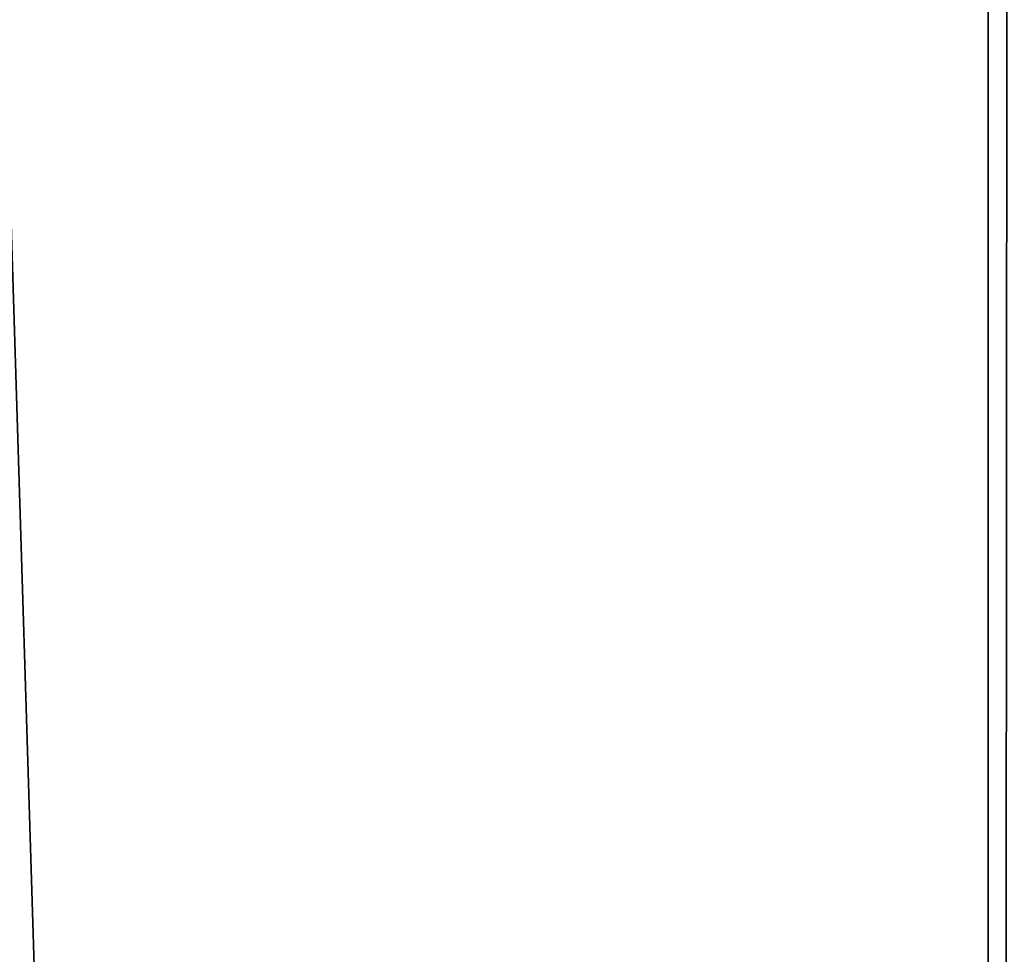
# Model space of a CAD drawing. Extents: x 0 to 46.2, y 0 to 30.
# Tile 126 of 164: x 42.636 to 43.108, y 15 to 15.448. Entities that reach past the tile are written whole.
import ezdxf

# ---------------------------------------------------------------- set-up
doc = ezdxf.new("R2010")
doc.units = 0
doc.header["$LTSCALE"] = 2.54
doc.layers.get('0').update_dxf_attribs({"color": 13, "linetype": 'CONTINUOUS'})

# ---------------------------------------------------------------- blocks, each defined once
blk = doc.blocks.new('TACA_KUCHENNA_BRESCIA_STL')
at = {"color": 0}
for p, q in [((43.1, 29.8, 0.2), (43.1, 0.2, 0.2)), ((43.1, 0.2, 0.3), (43.1, 29.8, 0.3)), ((43.1, 29.8, 0.2), (43.1, 0.2, 0.2)), ((43.1, 0.2, 0.3), (43.1, 29.8, 0.3)), ((42.23301, 28.25, 0.2), (43.1, 0.2, 0.2)), ((42.23301, 28.25, 0.2), (43.1, 0.2, 0.2))]:
    blk.add_line(p, q, dxfattribs=at)
mesh = blk.add_polyface(dxfattribs=at)
corners = [(43.1, 29.8, 0.3), (3.1, 29.8, 0.3), (3.1, 0.2, 0.3)]
mesh.append_faces([[corners[k] for k in face] for face in [(0, 1, 2)]], dxfattribs={"color": 0})
mesh = blk.add_polyface(dxfattribs=at)
corners = [(43.1, 29.8, 0.3), (3.1, 0.2, 0.3), (43.1, 0.2, 0.3)]
mesh.append_faces([[corners[k] for k in face] for face in [(0, 1, 2)]], dxfattribs={"color": 0})
mesh = blk.add_polyface(dxfattribs=at)
corners = [(43.1, 0.2, 0.2), (42.23301, 28.25, 0.2), (43.1, 29.8, 0.2)]
mesh.append_faces([[corners[k] for k in face] for face in [(0, 1, 2)]], dxfattribs={"color": 0})
mesh = blk.add_polyface(dxfattribs=at)
corners = [(43.13473, 29.8, 0.20304), (43.1, 0.2, 0.2), (43.1, 29.8, 0.2)]
mesh.append_faces([[corners[k] for k in face] for face in [(0, 1, 2)]], dxfattribs={"color": 0})
mesh = blk.add_polyface(dxfattribs=at)
corners = [(43.13473, 0.2, 0.20304), (43.1, 0.2, 0.2), (43.13473, 29.8, 0.20304)]
mesh.append_faces([[corners[k] for k in face] for face in [(0, 1, 2)]], dxfattribs={"color": 0})
mesh = blk.add_polyface(dxfattribs=at)
corners = [(43.11736, 29.8, 0.30152), (43.1, 0.2, 0.3), (43.11736, 0.2, 0.30152)]
mesh.append_faces([[corners[k] for k in face] for face in [(0, 1, 2)]], dxfattribs={"color": 0})
mesh = blk.add_polyface(dxfattribs=at)
corners = [(43.11736, 29.8, 0.30152), (43.1, 29.8, 0.3), (43.1, 0.2, 0.3)]
mesh.append_faces([[corners[k] for k in face] for face in [(0, 1, 2)]], dxfattribs={"color": 0})
mesh = blk.add_polyface(dxfattribs=at)
corners = [(43.1, 0.2, 0.2), (42.18302, 28.17861, 0.2), (42.23301, 28.25, 0.2)]
mesh.append_faces([[corners[k] for k in face] for face in [(0, 1, 2)]], dxfattribs={"color": 0})
mesh = blk.add_polyface(dxfattribs=at)
corners = [(43.1, 0.2, 0.2), (42.12139, 28.11698, 0.2), (42.18302, 28.17861, 0.2)]
mesh.append_faces([[corners[k] for k in face] for face in [(0, 1, 2)]], dxfattribs={"color": 0})
mesh = blk.add_polyface(dxfattribs=at)
corners = [(43.1, 0.2, 0.2), (42.05, 28.06699, 0.2), (42.12139, 28.11698, 0.2)]
mesh.append_faces([[corners[k] for k in face] for face in [(0, 1, 2)]], dxfattribs={"color": 0})
mesh = blk.add_polyface(dxfattribs=at)
corners = [(43.1, 0.2, 0.2), (41.97101, 28.03015, 0.2), (42.05, 28.06699, 0.2)]
mesh.append_faces([[corners[k] for k in face] for face in [(0, 1, 2)]], dxfattribs={"color": 0})
mesh = blk.add_polyface(dxfattribs=at)
corners = [(43.1, 0.2, 0.2), (42.26985, 1.67101, 0.2), (41.97101, 28.03015, 0.2)]
mesh.append_faces([[corners[k] for k in face] for face in [(0, 1, 2)]], dxfattribs={"color": 0})

msp = doc.modelspace()

# ---------------------------------------------------------------- block references
at = {"color": 0}
msp.add_blockref('TACA_KUCHENNA_BRESCIA_STL', (0, 0), dxfattribs=at)

doc.saveas('drawing.dxf')
